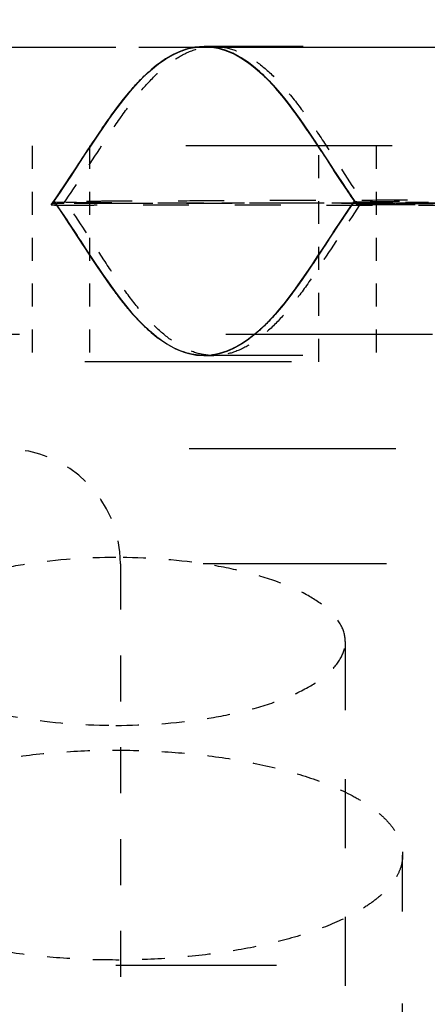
# Model space of a CAD drawing. Header units: millimetres. Extents: x 14186 to 17588, y 1400 to 3805.
# Tile 28 of 256: x 16234.42 to 16236.2, y 2696.01 to 2700.3. Entities that reach past the tile are written whole.
import ezdxf

# ---------------------------------------------------------------- set-up
doc = ezdxf.new("R2010")
doc.units = ezdxf.units.MM
doc.linetypes.add('HIDDEN', pattern=[0.2, 0.1, -0.1])
for name, color, linetype in [('DEFAULT_2', 8, 'HIDDEN'), ('NONE_163', 7, 'Continuous'), ('NONE_166', 7, 'Continuous')]:
    doc.layers.add(name, color=color, linetype=linetype)
doc.layers.add('dim', color=82, linetype='Continuous', lineweight=9)
doc.styles.get("Standard").update_dxf_attribs({"font": 'arial.ttf'})
doc.dimstyles.new('ISO-25', dxfattribs={"dimtxt": 2.5, "dimasz": 2.5, "dimexe": 1.25, "dimexo": 0.625, "dimtad": 1, "dimtxsty": 'Standard', "dimcen": 2.5, "dimadec": 0, "dimazin": 0, "dimtfac": 1, "dimtmove": 0, "dimatfit": 3, "dimfxl": 1, "dimarcsym": 0})

# ---------------------------------------------------------------- blocks, each defined once
blk = doc.blocks.new('*D28')
at = {"layer": 'Defpoints', "color": 0, "transparency": 16777216}
for p in [(17217.9946, 2998.669), (16133.6809, 2441.6908)]:
    blk.add_point(p, dxfattribs=at)
at = {"layer": 'dim', "color": 0, "linetype": 'Continuous', "lineweight": -2, "transparency": 16777216}
for p, q in [((17380.1399, 3081.958), (17239.3428, 3009.635)), ((16133.6809, 2441.6908), (17217.9946, 2998.669)), ((16112.3326, 2430.7248), (16090.9843, 2419.7589))]:
    blk.add_line(p, q, dxfattribs=at)
at = {"layer": 'dim', "color": 0, "transparency": 16777216}
for points in [[(17237.5152, 3013.193), (17241.1705, 3006.0769), (17217.9946, 2998.669)], [(16110.5049, 2434.2829), (16114.1603, 2427.1668), (16133.6809, 2441.6908)]]:
    blk.add_solid(points, dxfattribs=at)
at = {"layer": 'dim', "color": 0, "transparency": 16777216, "insert": (17310.2934, 3070.985), "char_height": 30, "attachment_point": 5, "rotation": 27.1882}
blk.add_mtext('∅1219', dxfattribs=at)

msp = doc.modelspace()

# ---------------------------------------------------------------- linework, layer by layer
for centre, radius in [((16675.8377, 2720.1799), 609.5), ((16675.8377, 2720.1799), 550), ((16400.8377, 2720.1799), 275)]:
    msp.add_circle(centre, radius)
at = {"layer": 'DEFAULT_2', "color": 8, "linetype": 'HIDDEN', "ltscale": 10}
msp.add_line((16225.8377, 2700.1799), (16259.8377, 2700.1799), dxfattribs=at)
at = {"layer": 'DEFAULT_2', "color": 8, "linetype": 'HIDDEN', "ltscale": 0.02}
for p, q in [((16235.1878, 2700.1807), (16235.2227, 2700.1831)), ((16235.2563, 2700.181), (16235.2228, 2700.1831)), ((16235.2556, 2700.181), (16235.2899, 2700.1745)), ((16235.8557, 2699.4783), (16235.875, 2699.5062)), ((16235.8894, 2699.4935), (16235.8749, 2699.5143)), ((16235.9094, 2699.5053), (16235.875, 2699.5062)), ((16235.9094, 2699.5053), (16235.8882, 2699.5057)), ((16234.677, 2699.3463), (16234.6613, 2699.3703)), ((16234.6956, 2699.3178), (16234.677, 2699.3463)), ((16235.2566, 2698.8389), (16235.2226, 2698.8367)), ((16235.2553, 2698.8387), (16235.2227, 2698.8367)), ((16235.2551, 2698.8387), (16235.2884, 2698.845)), ((16235.2896, 2698.8453), (16235.2559, 2698.8388)), ((16235.3212, 2698.8554), (16235.2884, 2698.845))]:
    msp.add_line(p, q, dxfattribs=at)
at = {"layer": 'DEFAULT_2', "color": 8, "linetype": 'HIDDEN', "ltscale": 8}
for p, q in [((16256.4534, 2700.1831), (16235.222, 2700.1831)), ((16256.4528, 2698.8367), (16235.2217, 2698.8367)), ((16256.8177, 2697.9299), (16234.8577, 2697.9299))]:
    msp.add_line(p, q, dxfattribs=at)
at = {"layer": 'DEFAULT_2', "color": 8, "linetype": 'HIDDEN', "ltscale": 0.002}
msp.add_line((16235.2228, 2700.1831), (16235.2256, 2700.1831), dxfattribs=at)
at = {"layer": 'DEFAULT_2', "color": 8, "linetype": 'HIDDEN', "ltscale": 0.004}
msp.add_line((16235.2297, 2700.183), (16235.2352, 2700.1828), dxfattribs=at)
at = {"layer": 'DEFAULT_2', "color": 8, "linetype": 'HIDDEN', "ltscale": 0.03}
for p, q in [((16235.2896, 2700.1745), (16235.3232, 2700.1638)), ((16235.3227, 2700.1639), (16235.3562, 2700.149)), ((16235.3556, 2700.1493), (16235.3888, 2700.1305)), ((16235.3882, 2700.1309), (16235.4209, 2700.1085)), ((16234.9788, 2700.0704), (16235.016, 2700.1017)), ((16235.4202, 2700.109), (16235.4524, 2700.0833)), ((16235.4633, 2700.0738), (16235.426, 2700.1047)), ((16235.426, 2700.1047), (16235.4632, 2700.0738)), ((16235.4516, 2700.084), (16235.4833, 2700.0552)), ((16235.4825, 2700.056), (16235.5137, 2700.0244)), ((16235.5128, 2700.0254), (16235.5434, 2699.9913)), ((16235.5425, 2699.9923), (16235.5726, 2699.9559)), ((16235.5717, 2699.957), (16235.6013, 2699.9187)), ((16235.6005, 2699.9198), (16235.6295, 2699.8802)), ((16235.6452, 2699.8579), (16235.672, 2699.8191)), ((16235.889, 2699.4942), (16235.861, 2699.5343)), ((16235.8658, 2699.493), (16235.8382, 2699.4525)), ((16235.8389, 2699.4534), (16235.8116, 2699.4126)), ((16235.8114, 2699.4123), (16235.7847, 2699.3717)), ((16234.736, 2699.2564), (16234.7103, 2699.2955)), ((16235.6509, 2699.1705), (16235.6226, 2699.1307)), ((16235.5375, 2699.0221), (16235.5674, 2699.0578)), ((16235.5386, 2699.0234), (16235.508, 2698.9898)), ((16235.5093, 2698.9911), (16235.478, 2698.9598)), ((16235.4477, 2698.9328), (16235.4163, 2698.9082)), ((16235.449, 2698.9339), (16235.4175, 2698.909)), ((16235.4615, 2698.9447), (16235.4249, 2698.9145)), ((16235.4794, 2698.9612), (16235.4474, 2698.9325)), ((16235.3866, 2698.8881), (16235.3537, 2698.8697)), ((16235.4167, 2698.9084), (16235.3846, 2698.8868)), ((16235.4181, 2698.9095), (16235.3859, 2698.8877)), ((16235.2217, 2698.8367), (16235.2653, 2698.8367))]:
    msp.add_line(p, q, dxfattribs=at)
at = {"layer": 'DEFAULT_2', "color": 8, "linetype": 'HIDDEN', "ltscale": 0.04}
for p, q in [((16234.9791, 2700.0707), (16234.9424, 2700.0351)), ((16235.4998, 2700.0389), (16235.4632, 2700.0738)), ((16235.5355, 2700.0004), (16235.4997, 2700.039)), ((16234.9075, 2699.9972), (16234.8721, 2699.9545)), ((16234.943, 2700.0357), (16234.9068, 2699.9963)), ((16235.5703, 2699.9588), (16235.5353, 2700.0006)), ((16234.8728, 2699.9554), (16234.8381, 2699.9101)), ((16235.6043, 2699.9147), (16235.5701, 2699.959)), ((16234.8388, 2699.9111), (16234.8047, 2699.8638)), ((16235.6287, 2699.8813), (16235.6572, 2699.8407)), ((16235.6376, 2699.8688), (16235.6705, 2699.8214)), ((16234.8053, 2699.8647), (16234.7718, 2699.8162)), ((16235.6721, 2699.8191), (16235.6427, 2699.8617)), ((16235.6534, 2699.8463), (16235.6848, 2699.8004)), ((16234.7723, 2699.817), (16234.7394, 2699.7679)), ((16235.6705, 2699.8214), (16235.7048, 2699.7703)), ((16235.6818, 2699.8048), (16235.7162, 2699.7532)), ((16234.7398, 2699.7686), (16234.7074, 2699.7194)), ((16235.8226, 2699.5912), (16235.7883, 2699.6432)), ((16235.8511, 2699.5488), (16235.8201, 2699.595)), ((16235.832, 2699.5772), (16235.8645, 2699.5292)), ((16235.8646, 2699.5291), (16235.8321, 2699.5771)), ((16235.8805, 2699.5061), (16235.8474, 2699.5543)), ((16234.5703, 2699.5059), (16234.6208, 2699.5047)), ((16235.861, 2699.486), (16235.8315, 2699.4426)), ((16235.8557, 2699.4783), (16235.8238, 2699.4309)), ((16235.7287, 2699.2863), (16235.697, 2699.2383)), ((16235.6971, 2699.2386), (16235.7289, 2699.2865)), ((16235.7317, 2699.2908), (16235.6972, 2699.2386)), ((16235.7051, 2699.2505), (16235.6773, 2699.2091)), ((16235.6329, 2699.145), (16235.6653, 2699.1914)), ((16235.6653, 2699.1915), (16235.633, 2699.145)), ((16235.678, 2699.2101), (16235.6501, 2699.1694)), ((16235.6329, 2699.145), (16235.5998, 2699.0996)), ((16235.6, 2699.0999), (16235.5664, 2699.0566)), ((16235.5665, 2699.0568), (16235.5322, 2699.0161)), ((16235.5323, 2699.0163), (16235.4972, 2698.9786)), ((16235.4973, 2698.9788), (16235.4614, 2698.9446))]:
    msp.add_line(p, q, dxfattribs=at)
at = {"layer": 'DEFAULT_2', "color": 8, "linetype": 'HIDDEN', "ltscale": 0.05}
for p, q in [((16235.7031, 2699.7729), (16235.6672, 2699.8263)), ((16235.7354, 2699.724), (16235.6987, 2699.7796)), ((16234.7038, 2699.7139), (16234.7394, 2699.7679)), ((16235.7029, 2699.7732), (16235.7428, 2699.7127)), ((16235.8039, 2699.6195), (16235.7642, 2699.68)), ((16235.7934, 2699.6354), (16235.8321, 2699.5771)), ((16235.7997, 2699.626), (16235.8367, 2699.5703)), ((16235.8855, 2699.4992), (16235.9543, 2699.4996)), ((16235.9602, 2699.4936), (16235.8892, 2699.4938)), ((16235.8382, 2699.4525), (16235.8023, 2699.3985)), ((16234.6328, 2699.4136), (16234.6685, 2699.3592))]:
    msp.add_line(p, q, dxfattribs=at)
at = {"layer": 'DEFAULT_2', "color": 8, "linetype": 'HIDDEN', "ltscale": 9}
for p, q in [((16257.6427, 2699.7499), (16234.0327, 2699.7499)), ((16233.5177, 2698.9299), (16258.1577, 2698.9299)), ((16257.2027, 2698.8099), (16234.4727, 2698.8099)), ((16257.6577, 2698.4299), (16234.0177, 2698.4299))]:
    msp.add_line(p, q, dxfattribs=at)
at = {"layer": 'DEFAULT_2', "color": 8, "linetype": 'HIDDEN', "ltscale": 0.7}
for p, q in [((16234.4727, 2699.7499), (16234.4727, 2698.8099)), ((16234.7227, 2699.7499), (16234.7227, 2698.8099)), ((16235.7227, 2698.8099), (16235.7227, 2699.7499)), ((16235.9727, 2699.7499), (16235.9727, 2698.8099))]:
    msp.add_line(p, q, dxfattribs=at)
at = {"layer": 'DEFAULT_2', "color": 8, "linetype": 'HIDDEN', "ltscale": 0.09}
msp.add_line((16235.7251, 2699.7398), (16235.7932, 2699.6357), dxfattribs=at)
at = {"layer": 'DEFAULT_2', "color": 8, "linetype": 'HIDDEN', "ltscale": 0.08}
msp.add_line((16234.6425, 2699.6204), (16234.7074, 2699.7194), dxfattribs=at)
at = {"layer": 'DEFAULT_2', "color": 8, "linetype": 'HIDDEN', "ltscale": 0.07}
for p, q in [((16234.7032, 2699.7133), (16234.6488, 2699.6302)), ((16235.9543, 2699.4996), (16236.0578, 2699.4998))]:
    msp.add_line(p, q, dxfattribs=at)
at = {"layer": 'DEFAULT_2', "color": 8, "linetype": 'HIDDEN'}
for p, q in [((16234.5564, 2699.4936), (16234.5562, 2699.4935)), ((16234.5565, 2699.4937), (16234.5564, 2699.4935)), ((16234.5564, 2699.4935), (16234.5564, 2699.4936)), ((16234.571, 2699.5047), (16234.571, 2699.5046)), ((16234.571, 2699.5046), (16234.5712, 2699.5046)), ((16235.8739, 2699.5047), (16235.8738, 2699.5046)), ((16235.8738, 2699.5046), (16235.8738, 2699.5045)), ((16235.8739, 2699.5047), (16235.8743, 2699.5052)), ((16235.8741, 2699.505), (16235.8739, 2699.5047)), ((16235.874, 2699.5049), (16235.8741, 2699.505)), ((16235.8741, 2699.505), (16235.874, 2699.505)), ((16235.874, 2699.5047), (16235.874, 2699.5049)), ((16235.875, 2699.5062), (16235.8749, 2699.5061)), ((16235.875, 2699.5062), (16235.875, 2699.5062)), ((16235.8855, 2699.4991), (16235.8855, 2699.4992)), ((16235.8858, 2699.4988), (16235.8855, 2699.4991)), ((16235.8891, 2699.494), (16235.889, 2699.4942)), ((16235.8892, 2699.4938), (16235.8891, 2699.494)), ((16235.8891, 2699.4939), (16235.8892, 2699.4938)), ((16235.8892, 2699.4938), (16235.8894, 2699.4935)), ((16235.8896, 2699.4933), (16235.8892, 2699.4938)), ((16235.8893, 2699.4936), (16235.8894, 2699.4936))]:
    msp.add_line(p, q, dxfattribs=at).dxf.unprotected_set("ltscale", 0)
at = {"layer": 'DEFAULT_2', "color": 8, "linetype": 'HIDDEN', "ltscale": 0.005}
msp.add_line((16234.5603, 2699.499), (16234.5565, 2699.4937), dxfattribs=at)
at = {"layer": 'DEFAULT_2', "color": 8, "linetype": 'HIDDEN', "ltscale": 0.001}
for p, q in [((16234.5715, 2699.5042), (16234.5703, 2699.5059)), ((16234.5704, 2699.5057), (16234.5715, 2699.5042)), ((16235.8738, 2699.5045), (16235.8749, 2699.5061))]:
    msp.add_line(p, q, dxfattribs=at)
at = {"layer": 'DEFAULT_2', "color": 8, "linetype": 'HIDDEN', "ltscale": 2}
for p, q in [((16237.7452, 2699.5011), (16234.6102, 2699.4993)), ((16238.4721, 2699.4916), (16235.8892, 2699.4938)), ((16234.8577, 2697.9299), (16234.8577, 2694.7599))]:
    msp.add_line(p, q, dxfattribs=at)
at = {"layer": 'DEFAULT_2', "color": 8, "linetype": 'HIDDEN', "ltscale": 0.2}
msp.add_line((16234.9566, 2699.4997), (16234.6102, 2699.4993), dxfattribs=at)
at = {"layer": 'DEFAULT_2', "color": 8, "linetype": 'HIDDEN', "ltscale": 0.5}
msp.add_line((16235.599, 2699.5001), (16234.9566, 2699.4997), dxfattribs=at)
at = {"layer": 'DEFAULT_2', "color": 8, "linetype": 'HIDDEN'}
msp.add_line((16235.9203, 2699.4994), (16238.0025, 2699.5013), dxfattribs=at)
at = {"layer": 'DEFAULT_2', "color": 8, "linetype": 'HIDDEN', "ltscale": 0.3}
msp.add_line((16236.0578, 2699.4998), (16236.5143, 2699.5001), dxfattribs=at)
at = {"layer": 'DEFAULT_2', "color": 8, "linetype": 'HIDDEN', "ltscale": 0.1}
msp.add_line((16235.8023, 2699.3985), (16235.7287, 2699.2863), dxfattribs=at)
at = {"layer": 'DEFAULT_2', "color": 8, "linetype": 'HIDDEN', "ltscale": 4}
msp.add_line((16236.0877, 2689.2145), (16236.0877, 2696.6605), dxfattribs=at)
at = {"layer": 'DEFAULT_2', "color": 8, "linetype": 'HIDDEN', "ltscale": 0.5}
for points in [[(16235.1878, 2700.1807), (16235.1539, 2700.174), (16235.1205, 2700.163), (16235.0874, 2700.1479), (16235.0546, 2700.1291), (16235.0225, 2700.1067), (16234.9909, 2700.0812), (16234.9599, 2700.0527), (16234.9294, 2700.0216), (16234.8996, 2699.9881), (16234.8704, 2699.9525), (16234.8416, 2699.9149), (16234.8133, 2699.8761), (16234.7855, 2699.8364), (16234.7579, 2699.7958), (16234.7305, 2699.7547), (16234.7032, 2699.7133)], [(16234.7311, 2699.7554), (16234.7586, 2699.7966), (16234.7862, 2699.8373), (16234.8141, 2699.8771), (16234.8424, 2699.9159), (16234.8713, 2699.9534), (16234.9005, 2699.9891), (16234.9304, 2700.0225), (16234.9609, 2700.0536), (16234.9919, 2700.082), (16235.0235, 2700.1074), (16235.0556, 2700.1296), (16235.0883, 2700.1484), (16235.1214, 2700.1633), (16235.1548, 2700.1741), (16235.1885, 2700.1808)], [(16234.7154, 2699.2875), (16234.742, 2699.2472), (16234.7688, 2699.2073), (16234.7958, 2699.1679), (16234.8231, 2699.1295), (16234.8508, 2699.0921), (16234.879, 2699.056), (16234.9077, 2699.0219), (16234.9369, 2698.9898), (16234.9667, 2698.9601), (16234.997, 2698.933), (16235.0278, 2698.9088), (16235.0592, 2698.8876), (16235.091, 2698.8698), (16235.1233, 2698.8556), (16235.1557, 2698.8453), (16235.1885, 2698.8389), (16235.2217, 2698.8367)]]:
    msp.add_lwpolyline(points, dxfattribs=at)
at = {"layer": 'DEFAULT_2', "color": 8, "linetype": 'HIDDEN', "ltscale": 0.05}
for points in [[(16235.2227, 2700.1831), (16235.2311, 2700.183), (16235.2571, 2700.1808), (16235.2838, 2700.176), (16235.2877, 2700.175)], [(16235.2881, 2698.845), (16235.3207, 2698.8552), (16235.3537, 2698.8697)], [(16235.3542, 2698.8699), (16235.3217, 2698.8556), (16235.289, 2698.8452)], [(16235.2896, 2698.8453), (16235.3222, 2698.8558), (16235.3546, 2698.8701)]]:
    msp.add_lwpolyline(points, dxfattribs=at)
at = {"layer": 'DEFAULT_2', "color": 8, "linetype": 'HIDDEN', "ltscale": 0.4}
for points in [[(16235.2228, 2700.1831), (16235.2521, 2700.1815), (16235.2828, 2700.1762), (16235.3138, 2700.1672), (16235.3457, 2700.1542), (16235.378, 2700.1371), (16235.4102, 2700.1163), (16235.442, 2700.092), (16235.4737, 2700.0643), (16235.5049, 2700.0336), (16235.5355, 2700.0003), (16235.5658, 2699.9645), (16235.5955, 2699.9264), (16235.6247, 2699.8869), (16235.6534, 2699.8463)], [(16235.2468, 2700.182), (16235.2828, 2700.1762), (16235.3183, 2700.1656), (16235.3534, 2700.1504), (16235.3881, 2700.1309), (16235.4224, 2700.1073), (16235.4562, 2700.0801), (16235.4892, 2700.0495), (16235.5217, 2700.0158), (16235.5535, 2699.9793), (16235.5847, 2699.9404), (16235.6154, 2699.8997), (16235.6456, 2699.8574), (16235.6754, 2699.8141)]]:
    msp.add_lwpolyline(points, dxfattribs=at)
at = {"layer": 'DEFAULT_2', "color": 8, "linetype": 'HIDDEN', "ltscale": 0.02}
for points in [[(16235.2468, 2700.182), (16235.2396, 2700.1826), (16235.2323, 2700.1829), (16235.225, 2700.1831)], [(16235.2227, 2698.8367), (16235.2261, 2698.8367), (16235.2338, 2698.8369), (16235.2413, 2698.8373), (16235.2486, 2698.838), (16235.2555, 2698.8388)], [(16235.2555, 2698.8388), (16235.2409, 2698.8373), (16235.2299, 2698.8368), (16235.2258, 2698.8367)]]:
    msp.add_lwpolyline(points, dxfattribs=at)
at = {"layer": 'DEFAULT_2', "color": 8, "linetype": 'HIDDEN', "ltscale": 0.2}
for points in [[(16235.5143, 2700.0238), (16235.4873, 2700.0513), (16235.46, 2700.0767), (16235.4321, 2700.0999), (16235.4039, 2700.1206), (16235.3755, 2700.1386), (16235.347, 2700.1536), (16235.3182, 2700.1656), (16235.2892, 2700.1746), (16235.26, 2700.1804), (16235.2305, 2700.183)], [(16235.5053, 2700.0332), (16235.4758, 2700.0623), (16235.4458, 2700.0889), (16235.4153, 2700.1126), (16235.3842, 2700.1334), (16235.3527, 2700.1508), (16235.3208, 2700.1647), (16235.2887, 2700.1748)], [(16235.725, 2699.7397), (16235.7513, 2699.6996), (16235.7776, 2699.6594), (16235.8039, 2699.6194), (16235.8302, 2699.5798), (16235.8567, 2699.5405), (16235.8833, 2699.5021)], [(16234.675, 2699.67), (16234.6427, 2699.6207), (16234.6102, 2699.5719), (16234.5775, 2699.5238), (16234.5564, 2699.4935)], [(16234.5825, 2699.4881), (16234.6092, 2699.4487), (16234.6358, 2699.4088), (16234.6623, 2699.3686), (16234.7154, 2699.2875)], [(16235.7849, 2699.3723), (16235.7316, 2699.2907), (16235.7048, 2699.2503), (16235.6779, 2699.21), (16235.6508, 2699.1705), (16235.6234, 2699.1318)], [(16235.6226, 2699.1306), (16235.6501, 2699.1694), (16235.6773, 2699.2091), (16235.7044, 2699.2494), (16235.7438, 2699.3092)], [(16235.7144, 2699.2646), (16235.685, 2699.2205), (16235.6552, 2699.1768), (16235.6251, 2699.134), (16235.5945, 2699.0926), (16235.5634, 2699.0529), (16235.5316, 2699.0154)], [(16235.024, 2698.9116), (16234.9846, 2698.9437), (16234.9472, 2698.9793), (16234.9116, 2699.0175), (16234.8781, 2699.0572), (16234.8466, 2699.0978)], [(16235.5673, 2699.0578), (16235.5385, 2699.0234), (16235.5092, 2698.9911), (16235.4793, 2698.9612), (16235.4488, 2698.9338), (16235.4179, 2698.9094)], [(16235.4991, 2698.9806), (16235.4661, 2698.9488), (16235.4323, 2698.9203), (16235.3978, 2698.8953), (16235.3629, 2698.8745), (16235.3276, 2698.8579), (16235.2919, 2698.8459), (16235.2555, 2698.8388)]]:
    msp.add_lwpolyline(points, dxfattribs=at)
at = {"layer": 'DEFAULT_2', "color": 8, "linetype": 'HIDDEN', "ltscale": 0.3}
for points in [[(16235.2352, 2700.1828), (16235.2687, 2700.179), (16235.3019, 2700.1711), (16235.3346, 2700.1591), (16235.367, 2700.1433), (16235.399, 2700.1239), (16235.4305, 2700.1012), (16235.4614, 2700.0755), (16235.4917, 2700.047), (16235.5215, 2700.0159), (16235.5507, 2699.9827), (16235.5793, 2699.9474), (16235.6075, 2699.9105)], [(16235.2881, 2700.1749), (16235.3203, 2700.1648), (16235.3523, 2700.1509), (16235.3839, 2700.1335), (16235.415, 2700.1127), (16235.4456, 2700.089), (16235.4756, 2700.0624), (16235.5052, 2700.0333), (16235.5341, 2700.0018), (16235.5626, 2699.9682), (16235.5906, 2699.9327), (16235.6181, 2699.8958)], [(16235.024, 2698.9116), (16234.9875, 2698.9413), (16234.9517, 2698.9748), (16234.9166, 2699.0119), (16234.8824, 2699.052), (16234.8489, 2699.0947), (16234.816, 2699.1396), (16234.7836, 2699.1858), (16234.7518, 2699.2328), (16234.7201, 2699.2806)], [(16234.758, 2699.2235), (16234.7805, 2699.1903), (16234.8035, 2699.1572), (16234.8269, 2699.1244), (16234.8514, 2699.0915), (16234.877, 2699.0586), (16234.9036, 2699.0266), (16234.9316, 2698.9955), (16234.9611, 2698.9655), (16234.9919, 2698.9374), (16235.024, 2698.9116)]]:
    msp.add_lwpolyline(points, dxfattribs=at)
at = {"layer": 'DEFAULT_2', "color": 8, "linetype": 'HIDDEN', "ltscale": 0.1}
for points in [[(16235.6182, 2699.8958), (16235.5907, 2699.9327), (16235.5627, 2699.9682), (16235.5343, 2700.0018)], [(16234.5564, 2699.4936), (16234.5774, 2699.5236), (16234.6101, 2699.5716), (16234.6493, 2699.6307)], [(16235.874, 2699.5049), (16235.8653, 2699.4923), (16235.8384, 2699.4528), (16235.8116, 2699.4127), (16235.7849, 2699.3723)], [(16236.1417, 2699.493), (16236.0706, 2699.4932), (16235.9602, 2699.4936)], [(16234.7201, 2699.2806), (16234.6568, 2699.3771), (16234.6233, 2699.4278)], [(16234.8166, 2699.1388), (16234.7881, 2699.1793), (16234.7612, 2699.2187), (16234.7351, 2699.2578)], [(16235.3852, 2698.8872), (16235.3522, 2698.869), (16235.3196, 2698.8548), (16235.2868, 2698.8446), (16235.2535, 2698.8385), (16235.2227, 2698.8367)]]:
    msp.add_lwpolyline(points, dxfattribs=at)
at = {"layer": 'DEFAULT_2', "color": 8, "linetype": 'HIDDEN', "ltscale": 0.06}
msp.add_lwpolyline([(16235.5925, 2699.9304), (16235.5669, 2699.9631), (16235.5408, 2699.9943)], dxfattribs=at)
at = {"layer": 'DEFAULT_2', "color": 8, "linetype": 'HIDDEN', "ltscale": 0.08}
for points in [[(16235.6707, 2699.8211), (16235.6378, 2699.8685), (16235.6041, 2699.915)], [(16234.6216, 2699.5891), (16234.5943, 2699.5485), (16234.5668, 2699.5085), (16234.5562, 2699.4935)], [(16235.6971, 2699.2386), (16235.6651, 2699.1911), (16235.6327, 2699.1447)]]:
    msp.add_lwpolyline(points, dxfattribs=at)
at = {"layer": 'DEFAULT_2', "color": 8, "linetype": 'HIDDEN', "ltscale": 0.07}
for points in [[(16235.6351, 2699.8723), (16235.6623, 2699.8334), (16235.6893, 2699.7936)], [(16234.5671, 2699.5087), (16234.5946, 2699.5487), (16234.622, 2699.5895)], [(16235.8834, 2699.5021), (16235.8568, 2699.5406), (16235.8303, 2699.5798)], [(16234.6251, 2699.4252), (16234.5932, 2699.4727), (16234.5704, 2699.5057)], [(16234.6328, 2699.4136), (16234.6032, 2699.4578), (16234.5788, 2699.4937)], [(16235.5957, 2699.0942), (16235.5663, 2699.0565), (16235.5374, 2699.0221)], [(16235.5663, 2699.0565), (16235.5947, 2699.0929), (16235.6235, 2699.1319)], [(16235.3494, 2698.8675), (16235.3401, 2698.8632), (16235.3165, 2698.8537), (16235.2959, 2698.847), (16235.2772, 2698.8424), (16235.2602, 2698.8394)]]:
    msp.add_lwpolyline(points, dxfattribs=at)
at = {"layer": 'DEFAULT_2', "color": 8, "linetype": 'HIDDEN'}
msp.add_lwpolyline([(16237.0916, 2699.5008), (16236.6775, 2699.5007), (16236.4791, 2699.5006), (16235.599, 2699.5001)], dxfattribs=at)
at = {"layer": 'DEFAULT_2', "color": 8, "linetype": 'HIDDEN', "ltscale": 0.009}
msp.add_lwpolyline([(16235.8882, 2699.5057), (16235.8802, 2699.5059), (16235.8778, 2699.506), (16235.8762, 2699.5061), (16235.8753, 2699.5061), (16235.875, 2699.5062)], dxfattribs=at)
at = {"layer": 'DEFAULT_2', "color": 8, "linetype": 'HIDDEN', "ltscale": 0.09}
for points in [[(16235.8558, 2699.4784), (16235.8239, 2699.4311), (16235.7848, 2699.372)], [(16235.785, 2699.3722), (16235.8239, 2699.4311), (16235.8558, 2699.4784)]]:
    msp.add_lwpolyline(points, dxfattribs=at)
at = {"layer": 'DEFAULT_2', "color": 8, "linetype": 'HIDDEN', "ltscale": 14}
msp.add_circle((16242.8377, 2690.1799), 7.5, dxfattribs=at)
at = {"layer": 'DEFAULT_2', "color": 8, "linetype": 'HIDDEN', "ltscale": 0.6}
msp.add_arc((16234.3577, 2697.9299), 0.5, 0, 90, dxfattribs=at)
at = {"layer": 'DEFAULT_2', "color": 8, "linetype": 'HIDDEN', "ltscale": 0.7}
for points, knots in [([(16234.5563, 2699.4935), (16234.6154, 2699.577), (16234.6971, 2699.7055), (16234.8074, 2699.8699), (16234.8886, 2699.9785), (16234.9706, 2700.0669), (16235.0531, 2700.1322), (16235.1369, 2700.1733), (16235.195, 2700.1831), (16235.2227, 2700.1831)], [0, 0, 0, 0, 0.309988, 0.460827, 0.599244, 0.720321, 0.824858, 0.9162, 1, 1, 1, 1]), ([(16235.2228, 2700.1831), (16235.112, 2700.1831), (16234.8961, 2700.0423), (16234.6723, 2699.6582), (16234.5603, 2699.499)], [0, 0, 0, 0, 0.508769, 1, 1, 1, 1]), ([(16234.6102, 2699.4993), (16234.6682, 2699.5826), (16234.7485, 2699.7103), (16234.857, 2699.8734), (16234.9369, 2699.981), (16235.0175, 2700.0683), (16235.0986, 2700.1329), (16235.181, 2700.1735), (16235.2382, 2700.1831), (16235.2654, 2700.1831)], [0, 0, 0, 0, 0.311195, 0.462221, 0.600558, 0.721398, 0.825624, 0.916596, 1, 1, 1, 1]), ([(16235.2227, 2700.1831), (16235.2503, 2700.1831), (16235.3085, 2700.1734), (16235.3922, 2700.1324), (16235.4747, 2700.0672), (16235.5568, 2699.9789), (16235.638, 2699.8703), (16235.7483, 2699.7059), (16235.83, 2699.5774), (16235.8892, 2699.4938)], [0, 0, 0, 0, 0.083806, 0.175125, 0.279623, 0.400668, 0.539073, 0.689924, 1, 1, 1, 1]), ([(16235.2228, 2700.1831), (16235.2503, 2700.1831), (16235.3081, 2700.1736), (16235.3914, 2700.133), (16235.4734, 2700.0685), (16235.5551, 2699.9811), (16235.6358, 2699.8735), (16235.7456, 2699.7103), (16235.8268, 2699.5825), (16235.8855, 2699.4992)], [0, 0, 0, 0, 0.083889, 0.175221, 0.279628, 0.400473, 0.538656, 0.689415, 1, 1, 1, 1]), ([(16235.2654, 2700.1831), (16235.2926, 2700.1831), (16235.3497, 2700.1735), (16235.432, 2700.1328), (16235.5131, 2700.0683), (16235.5938, 2699.981), (16235.6735, 2699.8734), (16235.782, 2699.7103), (16235.8623, 2699.5827), (16235.9203, 2699.4994)], [0, 0, 0, 0, 0.083406, 0.174386, 0.278617, 0.399464, 0.537807, 0.688827, 1, 1, 1, 1]), ([(16235.2877, 2700.175), (16235.3417, 2700.1615), (16235.4555, 2700.0943), (16235.5985, 2699.9314), (16235.7381, 2699.721), (16235.8358, 2699.5693), (16235.8891, 2699.494)], [0, 0, 0, 0, 0.180619, 0.414177, 0.700482, 1, 1, 1, 1]), ([(16234.5703, 2699.5059), (16234.6789, 2699.3501), (16234.8992, 2698.9748), (16235.112, 2698.8366), (16235.2227, 2698.8367)], [0, 0, 0, 0, 0.48368, 1, 1, 1, 1]), ([(16235.2226, 2698.8367), (16235.1956, 2698.8366), (16235.1388, 2698.8459), (16235.0569, 2698.8851), (16234.9761, 2698.9476), (16234.8958, 2699.0322), (16234.8162, 2699.1369), (16234.7081, 2699.2967), (16234.6283, 2699.4223), (16234.571, 2699.5047)], [0, 0, 0, 0, 0.084149, 0.175537, 0.279696, 0.399969, 0.537478, 0.687939, 1, 1, 1, 1]), ([(16235.2654, 2698.8367), (16235.2387, 2698.8366), (16235.1825, 2698.8458), (16235.1014, 2698.8849), (16235.0216, 2698.9474), (16234.9421, 2699.032), (16234.8634, 2699.1367), (16234.7564, 2699.2966), (16234.6775, 2699.4222), (16234.6208, 2699.5046)], [0, 0, 0, 0, 0.083665, 0.174659, 0.27859, 0.398833, 0.536513, 0.687282, 1, 1, 1, 1]), ([(16235.8741, 2699.505), (16235.8168, 2699.4226), (16235.7371, 2699.297), (16235.6289, 2699.1372), (16235.5494, 2699.0326), (16235.469, 2698.9479), (16235.3883, 2698.8853), (16235.3064, 2698.846), (16235.2497, 2698.8367), (16235.2226, 2698.8367)], [0, 0, 0, 0, 0.311986, 0.462434, 0.599951, 0.720253, 0.824446, 0.915857, 1, 1, 1, 1]), ([(16235.875, 2699.5062), (16235.8176, 2699.4238), (16235.7378, 2699.298), (16235.6295, 2699.138), (16235.5499, 2699.033), (16235.4695, 2698.9481), (16235.3887, 2698.8854), (16235.3067, 2698.846), (16235.2498, 2698.8367), (16235.2227, 2698.8367)], [0, 0, 0, 0, 0.311835, 0.462326, 0.599914, 0.720265, 0.824475, 0.915878, 1, 1, 1, 1]), ([(16235.9094, 2699.5053), (16235.8527, 2699.4229), (16235.7739, 2699.2974), (16235.667, 2699.1376), (16235.5884, 2699.0329), (16235.5091, 2698.9482), (16235.4293, 2698.8855), (16235.3483, 2698.8461), (16235.2922, 2698.8367), (16235.2654, 2698.8367)], [0, 0, 0, 0, 0.312489, 0.463221, 0.600934, 0.721262, 0.825288, 0.916346, 1, 1, 1, 1])]:
    msp.add_open_spline(points, degree=3, knots=knots, dxfattribs=at)
at = {"layer": 'DEFAULT_2', "color": 8, "linetype": 'HIDDEN', "ltscale": 0.05}
msp.add_open_spline([(16235.2228, 2700.1831), (16235.2446, 2700.1831), (16235.2665, 2700.1803), (16235.2877, 2700.175)], degree=3, dxfattribs=at)
at = {"layer": 'DEFAULT_2', "color": 8, "linetype": 'HIDDEN', "ltscale": 2}
for points, knots in [([(16234.5563, 2699.4935), (16234.5563, 2699.4931), (16234.5583, 2699.4933), (16234.5606, 2699.4927), (16234.5659, 2699.4927), (16234.5727, 2699.4924), (16234.5818, 2699.4923), (16234.5978, 2699.4921), (16234.623, 2699.492), (16234.6596, 2699.492), (16234.7046, 2699.4923), (16234.7579, 2699.4926), (16234.8193, 2699.493), (16234.8884, 2699.4933), (16234.9956, 2699.4934), (16235.1477, 2699.4931), (16235.3512, 2699.4926), (16235.5813, 2699.4925), (16235.8363, 2699.4925), (16236.1137, 2699.4922), (16236.4112, 2699.4916), (16236.8412, 2699.4914), (16237.4088, 2699.4922), (16237.871, 2699.4917), (16238.1081, 2699.4914)], [0, 0, 0, 0, 0.000294, 0.001132, 0.002525, 0.00448, 0.007003, 0.010099, 0.018032, 0.028325, 0.041006, 0.056031, 0.073328, 0.092826, 0.114453, 0.163881, 0.221275, 0.286278, 0.358281, 0.436602, 0.520589, 0.60961, 0.799701, 1, 1, 1, 1]), ([(16238.1091, 2699.5146), (16237.8723, 2699.5142), (16237.5211, 2699.5134), (16237.0596, 2699.5143), (16236.7297, 2699.5152), (16236.4151, 2699.5147), (16236.1185, 2699.5133), (16235.8421, 2699.5125), (16235.5883, 2699.512), (16235.3592, 2699.5111), (16235.1568, 2699.5098), (16235.0055, 2699.5095), (16234.8991, 2699.5093), (16234.8306, 2699.509), (16234.77, 2699.5085), (16234.7175, 2699.5078), (16234.6732, 2699.5071), (16234.6371, 2699.5065), (16234.6122, 2699.506), (16234.5963, 2699.5057), (16234.5874, 2699.5056), (16234.5807, 2699.5053), (16234.5755, 2699.5053), (16234.573, 2699.5048), (16234.5711, 2699.5051), (16234.571, 2699.5047)], [0, 0, 0, 0, 0.200758, 0.297794, 0.391343, 0.480472, 0.564485, 0.642831, 0.714829, 0.779751, 0.837082, 0.886446, 0.907995, 0.927364, 0.944492, 0.959343, 0.971884, 0.982085, 0.98995, 0.993021, 0.995526, 0.997469, 0.998858, 0.999699, 1, 1, 1, 1]), ([(16234.6208, 2699.5046), (16234.7431, 2699.5033), (16235.0954, 2699.5023), (16235.7641, 2699.501), (16236.6842, 2699.5006), (16237.3742, 2699.5009), (16237.7478, 2699.5012)], [0, 0, 0, 0, 0.117333, 0.338015, 0.641551, 1, 1, 1, 1]), ([(16235.8741, 2699.505), (16235.8748, 2699.5056), (16235.8787, 2699.5051), (16235.886, 2699.5061), (16235.8988, 2699.506), (16235.9164, 2699.5066), (16235.9393, 2699.5069), (16235.9675, 2699.5074), (16236.0011, 2699.5079), (16236.0571, 2699.5086), (16236.1402, 2699.5097), (16236.255, 2699.5109), (16236.3886, 2699.5118), (16236.5398, 2699.5126), (16236.7074, 2699.5133), (16236.9596, 2699.5145), (16237.3042, 2699.5154), (16237.7443, 2699.5154), (16238.0493, 2699.5155), (16238.206, 2699.5155)], [0, 0, 0, 0, 0.001222, 0.004493, 0.009876, 0.017431, 0.027216, 0.039289, 0.053708, 0.070529, 0.111228, 0.160696, 0.218175, 0.283133, 0.355179, 0.43379, 0.607593, 0.798451, 1, 1, 1, 1])]:
    msp.add_open_spline(points, degree=3, knots=knots, dxfattribs=at)
at = {"layer": 'DEFAULT_2', "color": 8, "linetype": 'HIDDEN', "ltscale": 0.04}
msp.add_open_spline([(16234.6102, 2699.4993), (16234.6021, 2699.4989), (16234.5891, 2699.4984), (16234.5742, 2699.4982), (16234.5667, 2699.4984), (16234.563, 2699.4986), (16234.5617, 2699.4987), (16234.5602, 2699.4989), (16234.5603, 2699.499)], degree=3, knots=[0, 0, 0, 0, 0.487564, 0.786101, 0.882054, 0.948854, 0.988125, 1, 1, 1, 1], dxfattribs=at)
at = {"layer": 'DEFAULT_2', "color": 8, "linetype": 'HIDDEN', "ltscale": 0.6}
msp.add_open_spline([(16235.8738, 2699.5045), (16235.8278, 2699.4384), (16235.7418, 2699.3055), (16235.6179, 2699.1179), (16235.4931, 2698.9648), (16235.397, 2698.8906), (16235.3494, 2698.8675)], degree=3, knots=[0, 0, 0, 0, 0.29006, 0.570422, 0.809558, 1, 1, 1, 1], dxfattribs=at)
at = {"layer": 'DEFAULT_2', "color": 8, "linetype": 'HIDDEN'}
for points, knots in [([(16237.9998, 2699.5013), (16237.7508, 2699.5011), (16237.2908, 2699.5008), (16236.6772, 2699.5016), (16236.2614, 2699.5023), (16236.0245, 2699.5035), (16235.9413, 2699.5044), (16235.9094, 2699.5053)], [0, 0, 0, 0, 0.357362, 0.660086, 0.880597, 0.954189, 1, 1, 1, 1]), ([(16233.5877, 2696.6605), (16233.5877, 2696.6756), (16233.592, 2696.7067), (16233.6109, 2696.752), (16233.6417, 2696.7959), (16233.6838, 2696.8381), (16233.7367, 2696.8784), (16233.8254, 2696.9319), (16233.9613, 2696.9904), (16234.1497, 2697.0455), (16234.3641, 2697.0866), (16234.5963, 2697.1119), (16234.7564, 2697.1176), (16234.8377, 2697.1176)], [0, 0, 0, 0, 0.031986, 0.065869, 0.103187, 0.145001, 0.191911, 0.244186, 0.364613, 0.504553, 0.660372, 0.827319, 1, 1, 1, 1]), ([(16234.8377, 2697.1176), (16234.9191, 2697.1176), (16235.0791, 2697.1119), (16235.3113, 2697.0866), (16235.5257, 2697.0455), (16235.7141, 2696.9904), (16235.85, 2696.9319), (16235.9387, 2696.8784), (16235.9917, 2696.8381), (16236.0338, 2696.7959), (16236.0645, 2696.752), (16236.0834, 2696.7067), (16236.0877, 2696.6756), (16236.0877, 2696.6605)], [0, 0, 0, 0, 0.172679, 0.339623, 0.495442, 0.635383, 0.755812, 0.808088, 0.854999, 0.896812, 0.934131, 0.968014, 1, 1, 1, 1]), ([(16234.8377, 2696.2034), (16234.7564, 2696.2034), (16234.5963, 2696.2091), (16234.3641, 2696.2344), (16234.1498, 2696.2755), (16233.9613, 2696.3306), (16233.8254, 2696.3891), (16233.7367, 2696.4426), (16233.6838, 2696.4829), (16233.6417, 2696.5251), (16233.6109, 2696.569), (16233.592, 2696.6143), (16233.5877, 2696.6454), (16233.5877, 2696.6605)], [0, 0, 0, 0, 0.172679, 0.339623, 0.495442, 0.635383, 0.755812, 0.808088, 0.854999, 0.896812, 0.934131, 0.968014, 1, 1, 1, 1]), ([(16236.0877, 2696.6605), (16236.0877, 2696.6454), (16236.0834, 2696.6143), (16236.0645, 2696.569), (16236.0338, 2696.5251), (16235.9917, 2696.4829), (16235.9387, 2696.4426), (16235.85, 2696.3891), (16235.7141, 2696.3306), (16235.5257, 2696.2755), (16235.3113, 2696.2344), (16235.0791, 2696.2091), (16234.9191, 2696.2034), (16234.8377, 2696.2034)], [0, 0, 0, 0, 0.031986, 0.065869, 0.103187, 0.145001, 0.191911, 0.244186, 0.364613, 0.504553, 0.660372, 0.827319, 1, 1, 1, 1])]:
    msp.add_open_spline(points, degree=3, knots=knots, dxfattribs=at)
at = {"layer": 'DEFAULT_2', "color": 8, "linetype": 'HIDDEN', "ltscale": 0.09}
msp.add_open_spline([(16235.3494, 2698.8675), (16235.3391, 2698.8626), (16235.299, 2698.8454), (16235.2549, 2698.8367), (16235.2227, 2698.8367)], degree=3, knots=[0, 0, 0, 0, 0.262434, 1, 1, 1, 1], dxfattribs=at)
at = {"layer": 'NONE_163', "color": 8, "linetype": 'HIDDEN', "ltscale": 9}
msp.add_line((16231.3377, 2700.1799), (16259.8377, 2700.1799), dxfattribs=at)
at = {"layer": 'NONE_163', "color": 8, "linetype": 'HIDDEN', "ltscale": 7}
msp.add_line((16252.3377, 2696.1799), (16233.3377, 2696.1799), dxfattribs=at)
at = {"layer": 'NONE_166', "color": 8, "linetype": 'HIDDEN', "ltscale": 3}
msp.add_line((16235.8377, 2697.5913), (16235.8377, 2692.9375), dxfattribs=at)
at = {"layer": 'NONE_166', "color": 8, "linetype": 'HIDDEN', "ltscale": 0.8}
for points, knots in [([(16234.8377, 2697.9569), (16234.7098, 2697.9569), (16234.5227, 2697.9443), (16234.2874, 2697.8993), (16234.1366, 2697.8551), (16234.0117, 2697.8014), (16233.917, 2697.7396), (16233.8542, 2697.6705), (16233.8377, 2697.6159), (16233.8377, 2697.5913)], [0, 0, 0, 0, 0.339845, 0.495813, 0.635916, 0.756485, 0.855643, 0.934576, 1, 1, 1, 1]), ([(16235.8377, 2697.5912), (16235.8377, 2697.6159), (16235.8212, 2697.6705), (16235.7585, 2697.7396), (16235.6637, 2697.8014), (16235.5389, 2697.8551), (16235.3881, 2697.8993), (16235.1528, 2697.9443), (16234.9656, 2697.9569), (16234.8377, 2697.9569)], [0, 0, 0, 0, 0.065421, 0.144345, 0.243499, 0.364068, 0.504173, 0.660149, 1, 1, 1, 1]), ([(16233.8377, 2697.5913), (16233.8377, 2697.5666), (16233.8542, 2697.512), (16233.917, 2697.4429), (16234.0117, 2697.3811), (16234.1365, 2697.3274), (16234.2873, 2697.2832), (16234.5227, 2697.2382), (16234.7098, 2697.2256), (16234.8377, 2697.2256)], [0, 0, 0, 0, 0.065421, 0.144345, 0.243499, 0.364068, 0.504173, 0.660149, 1, 1, 1, 1]), ([(16234.8377, 2697.2256), (16234.9656, 2697.2256), (16235.1528, 2697.2382), (16235.3881, 2697.2832), (16235.5389, 2697.3274), (16235.6637, 2697.3811), (16235.7585, 2697.4429), (16235.8212, 2697.512), (16235.8377, 2697.5666), (16235.8377, 2697.5912)], [0, 0, 0, 0, 0.339845, 0.495813, 0.635916, 0.756485, 0.855643, 0.934576, 1, 1, 1, 1])]:
    msp.add_open_spline(points, degree=3, knots=knots, dxfattribs=at)

# ---------------------------------------------------------------- dimensions: what is measured, and where the dimension line sits
at = {"layer": 'dim'}
dim = msp.add_diameter_dim_2p(p1=(16133.6809, 2441.6908), p2=(17217.9946, 2998.669), dimstyle='ISO-25', override={"dimtxt": 30, "dimasz": 24, "dimexe": 5.997, "dimexo": 5.997, "dimgap": 5.997, "dimdsep": 46, "dimarcsym": 1}, dxfattribs=at)
dim.commit()
dim.dimension.update_dxf_attribs({"geometry": '*D28', "text_midpoint": (17310.2934, 3070.985)})

doc.saveas('drawing.dxf')
